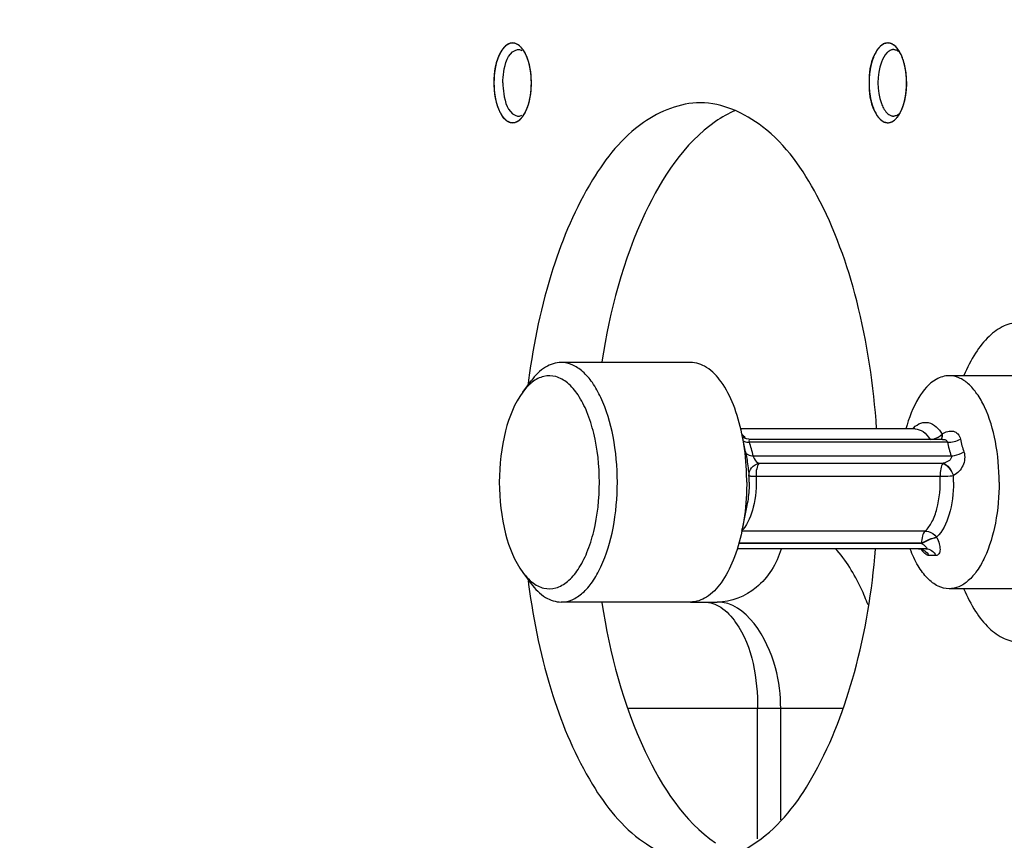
# Model space of a CAD drawing. Header units: millimetres. Extents: x 0 to 8410, y 0 to 5940.
# Tile 17 of 85: x 3842 to 3879, y 1267 to 1297. Entities that reach past the tile are written whole.
import ezdxf

# ---------------------------------------------------------------- set-up
doc = ezdxf.new("R2010")
doc.units = ezdxf.units.MM
doc.header["$LTSCALE"] = 462.55
doc.layers.get('0').update_dxf_attribs({"linetype": 'CONTINUOUS'})
for name, color, linetype in [('204101000013-1_DXF_DIMENSION', 7, 'CONTINUOUS'), ('304102000036DXF_CONTINUOUS_LINE', 7, 'CONTINUOUS'), ('304105000142DXF_CONTINUOUS_LINE', 7, 'CONTINUOUS'), ('627001000046DXF_CONTINUOUS_LINE', 7, 'CONTINUOUS'), ('628001000026DXF_CONTINUOUS_LINE', 7, 'CONTINUOUS')]:
    doc.layers.add(name, color=color, linetype=linetype)
doc.styles.get("Standard").update_dxf_attribs({"font": 'txt', "width": 0.7})
doc.dimstyles.new('DIMSTYLE_5', dxfattribs={"dimtxt": 70, "dimasz": 60, "dimexe": 1.5, "dimexo": 0, "dimtad": 1, "dimdsep": 46, "dimtxsty": 'Standard', "dimblk": '_FILLED', "dimblk1": '_FILLED', "dimblk2": '_FILLED', "dimcen": 0.09, "dimclrt": 5, "dimazin": 2, "dimtp": 0.01, "dimtm": 0.01, "dimtfac": 1, "dimtofl": 0, "dimtmove": 0, "dimatfit": 3, "dimldrblk": '_FILLED', "dimfxl": 0, "dimtolj": 1, "dimarcsym": 0})
doc.dimstyles.new('DIMSTYLE_6', dxfattribs={"dimtxt": 70, "dimasz": 60, "dimexe": 1.5, "dimexo": 0, "dimgap": 3.5, "dimtad": 0, "dimtih": 1, "dimtoh": 1, "dimdec": 1, "dimdsep": 46, "dimtxsty": 'Standard', "dimblk": '_FILLED', "dimblk1": '_FILLED', "dimblk2": '_FILLED', "dimcen": 0.09, "dimclrt": 5, "dimazin": 2, "dimtp": 0.5, "dimtm": 0.5, "dimtfac": 1, "dimtdec": 65535, "dimtofl": 0, "dimtmove": 0, "dimatfit": 3, "dimldrblk": '_FILLED', "dimfxl": 0, "dimtolj": 1, "dimarcsym": 0})

# ---------------------------------------------------------------- blocks, each defined once
blk = doc.blocks.new('_FILLED')
at = {"color": 0, "linetype": 'ByBlock'}
blk.add_solid([(0, 0), (-1, 0.125), (-1, -0.125)], dxfattribs=at)
blk = doc.blocks.new('*D12')
at = {"layer": '204101000013-1_DXF_DIMENSION', "color": 2, "linetype": 'Continuous'}
blk.add_line((5411.71, 857.498), (3813.401, 1344.993), dxfattribs=at)
at = {"layer": '204101000013-1_DXF_DIMENSION', "color": 2, "linetype": 'Continuous', "xscale": 60, "yscale": 60, "zscale": 60, "rotation": 343.03793827}
blk.add_blockref('_FILLED', (5411.71, 857.498), dxfattribs=at)
blk = doc.blocks.new('*D16')
at = {"layer": '204101000013-1_DXF_DIMENSION', "color": 2, "linetype": 'Continuous'}
blk.add_line((3938.067, 1344.993), (4378.676, 1344.993), dxfattribs=at)
for start, end in [(286.80863, 360), (193, 266.4012)]:
    blk.add_arc((3813.401, 1344.993), 550.274, start, end, dxfattribs=at)
for points in [[(4367.895, 1284.673), (4363.676, 1344.993), (4352.917, 1285.49)], [(3301.098, 1165.651), (3277.23, 1221.208), (3286.688, 1161.485)]]:
    blk.add_solid(points, dxfattribs=at)

msp = doc.modelspace()

# ---------------------------------------------------------------- linework, layer by layer
at = {"color": 2, "linetype": 'Continuous'}
msp.add_circle((3813.401, 1344.993), 432, dxfattribs=at)
at = {"layer": '304102000036DXF_CONTINUOUS_LINE', "color": 7, "linetype": 'Continuous'}
msp.add_line((3867.502, 1275.493), (3868.504, 1275.493), dxfattribs=at)
at = {"layer": '304102000036DXF_CONTINUOUS_LINE', "color": 9, "linetype": 'Continuous'}
for p, q in [((3873.212, 1271.493), (3865.173, 1271.493)), ((3870.023, 1266.597), (3870.023, 1271.493)), ((3870.889, 1267.312), (3870.889, 1271.493))]:
    msp.add_line(p, q, dxfattribs=at)
for points, knots in [([(3870.905, 1277.484), (3870.739, 1276.936), (3870.141, 1275.933), (3869.026, 1275.493), (3868.504, 1275.493)], [0, 0, 0, 0, 0.522907, 1, 1, 1, 1]), ([(3874.169, 1275.383), (3874.091, 1275.592), (3873.776, 1276.349), (3873.341, 1277.065), (3872.939, 1277.507)], [0, 0, 0, 0, 0.272426, 1, 1, 1, 1]), ([(3870.889, 1271.493), (3870.889, 1272.008), (3870.739, 1273.534), (3869.603, 1275.493), (3868.504, 1275.493)], [0, 0, 0, 0, 0.319291, 1, 1, 1, 1]), ([(3868.641, 1275.297), (3868.863, 1275.152), (3869.803, 1274.093), (3870.023, 1272.606), (3870.023, 1271.493)], [0, 0, 0, 0, 0.192487, 1, 1, 1, 1])]:
    msp.add_open_spline(points, degree=3, knots=knots, dxfattribs=at)
msp.add_open_spline([(3868.023, 1275.493), (3868.239, 1275.493), (3868.459, 1275.415), (3868.641, 1275.297)], degree=3, dxfattribs=at)
at = {"layer": '304105000142DXF_CONTINUOUS_LINE', "color": 7, "linetype": 'Continuous'}
for centre, radius, start, end in [((3860.037, 1295.45), 1.421, 25.1339, 28.1119), ((3874.143, 1295.461), 1.397, 25.0859, 28.9343), ((3860.037, 1294.535), 1.421, 331.8881, 334.8661), ((3874.132, 1294.53), 1.409, 331.0775, 335.3355), ((3889.08, 1280.198), 27.893, 172.5156, 172.7997), ((3889.08, 1279.787), 27.893, 187.2003, 187.4844)]:
    msp.add_arc(centre, radius, start, end, dxfattribs=at)
at = {"layer": '304105000142DXF_CONTINUOUS_LINE', "color": 2, "linetype": 'Continuous'}
for points, knots in [([(3861.299, 1296.104), (3861.285, 1296.125), (3861.258, 1296.168), (3861.224, 1296.221), (3861.196, 1296.263), (3861.18, 1296.291), (3861.164, 1296.304), (3861.149, 1296.319), (3861.129, 1296.337), (3861.106, 1296.36), (3861.083, 1296.382), (3861.066, 1296.398), (3861.054, 1296.409), (3861.05, 1296.414), (3861.046, 1296.418), (3861.042, 1296.419), (3861.034, 1296.423), (3861.024, 1296.428), (3861.008, 1296.435), (3860.979, 1296.448), (3860.95, 1296.462), (3860.925, 1296.473), (3860.915, 1296.478), (3860.907, 1296.482), (3860.9, 1296.485), (3860.894, 1296.484), (3860.886, 1296.484), (3860.875, 1296.484), (3860.858, 1296.484), (3860.837, 1296.484), (3860.812, 1296.485), (3860.791, 1296.485), (3860.774, 1296.485), (3860.763, 1296.484), (3860.755, 1296.486), (3860.747, 1296.481), (3860.732, 1296.475), (3860.712, 1296.466), (3860.687, 1296.455), (3860.662, 1296.444), (3860.641, 1296.435), (3860.627, 1296.428), (3860.619, 1296.424), (3860.61, 1296.421), (3860.601, 1296.412), (3860.585, 1296.397), (3860.566, 1296.379), (3860.543, 1296.357), (3860.52, 1296.336), (3860.5, 1296.318), (3860.485, 1296.303), (3860.475, 1296.294), (3860.469, 1296.283), (3860.462, 1296.273), (3860.45, 1296.254), (3860.433, 1296.228), (3860.412, 1296.197), (3860.392, 1296.165), (3860.374, 1296.139), (3860.363, 1296.12), (3860.356, 1296.11), (3860.35, 1296.096), (3860.343, 1296.08), (3860.332, 1296.053), (3860.318, 1296.02), (3860.301, 1295.98), (3860.284, 1295.94), (3860.271, 1295.91), (3860.262, 1295.89), (3860.256, 1295.877), (3860.252, 1295.857), (3860.245, 1295.834), (3860.232, 1295.787), (3860.218, 1295.733), (3860.203, 1295.678), (3860.194, 1295.647), (3860.188, 1295.624), (3860.182, 1295.6), (3860.177, 1295.566), (3860.17, 1295.523), (3860.163, 1295.472), (3860.155, 1295.421), (3860.148, 1295.378), (3860.143, 1295.344), (3860.137, 1295.31), (3860.135, 1295.264), (3860.131, 1295.192), (3860.127, 1295.101), (3860.123, 1295.029), (3860.122, 1294.993)], [0, 0, 0, 0, 0.03125, 0.0625, 0.078125, 0.09375, 0.101562, 0.109375, 0.125, 0.140625, 0.15625, 0.171875, 0.175781, 0.179688, 0.181641, 0.183594, 0.1875, 0.195312, 0.203125, 0.21875, 0.25, 0.257812, 0.265625, 0.269531, 0.273438, 0.277344, 0.28125, 0.289062, 0.296875, 0.3125, 0.328125, 0.34375, 0.351562, 0.359375, 0.363281, 0.367188, 0.375, 0.390625, 0.40625, 0.421875, 0.4375, 0.445312, 0.449219, 0.453125, 0.460938, 0.46875, 0.484375, 0.5, 0.515625, 0.53125, 0.539062, 0.546875, 0.550781, 0.554688, 0.5625, 0.578125, 0.59375, 0.609375, 0.625, 0.632812, 0.636719, 0.640625, 0.648438, 0.65625, 0.671875, 0.6875, 0.703125, 0.71875, 0.722656, 0.726562, 0.734375, 0.742188, 0.75, 0.78125, 0.796875, 0.804688, 0.8125, 0.820312, 0.828125, 0.84375, 0.859375, 0.875, 0.890625, 0.898438, 0.90625, 0.921875, 0.9375, 0.96875, 1, 1, 1, 1]), ([(3874.91, 1296.493), (3874.898, 1296.49), (3874.876, 1296.486), (3874.847, 1296.48), (3874.824, 1296.475), (3874.807, 1296.471), (3874.793, 1296.468), (3874.783, 1296.466), (3874.777, 1296.465), (3874.773, 1296.465), (3874.769, 1296.461), (3874.764, 1296.458), (3874.754, 1296.452), (3874.735, 1296.439), (3874.707, 1296.422), (3874.68, 1296.404), (3874.661, 1296.392), (3874.651, 1296.386), (3874.646, 1296.382), (3874.641, 1296.38), (3874.638, 1296.375), (3874.633, 1296.37), (3874.624, 1296.359), (3874.606, 1296.339), (3874.581, 1296.311), (3874.556, 1296.282), (3874.538, 1296.262), (3874.529, 1296.252), (3874.524, 1296.246), (3874.52, 1296.242), (3874.517, 1296.236), (3874.512, 1296.228), (3874.504, 1296.214), (3874.489, 1296.187), (3874.466, 1296.148), (3874.444, 1296.108), (3874.428, 1296.081), (3874.419, 1296.065), (3874.412, 1296.054), (3874.407, 1296.039), (3874.399, 1296.02), (3874.387, 1295.987), (3874.368, 1295.94), (3874.35, 1295.893), (3874.337, 1295.86), (3874.33, 1295.841), (3874.324, 1295.828), (3874.321, 1295.811), (3874.315, 1295.79), (3874.306, 1295.752), (3874.292, 1295.698), (3874.279, 1295.644), (3874.269, 1295.607), (3874.264, 1295.585), (3874.259, 1295.569), (3874.257, 1295.551), (3874.254, 1295.528), (3874.248, 1295.487), (3874.24, 1295.429), (3874.231, 1295.371), (3874.225, 1295.33), (3874.222, 1295.307), (3874.219, 1295.289), (3874.219, 1295.271), (3874.217, 1295.246), (3874.216, 1295.203), (3874.213, 1295.141), (3874.21, 1295.079), (3874.208, 1295.036), (3874.207, 1295.011), (3874.205, 1294.993), (3874.207, 1294.974), (3874.208, 1294.95), (3874.21, 1294.908), (3874.212, 1294.847), (3874.215, 1294.786), (3874.217, 1294.744), (3874.218, 1294.72), (3874.219, 1294.701), (3874.222, 1294.684), (3874.225, 1294.66), (3874.231, 1294.62), (3874.239, 1294.561), (3874.247, 1294.503), (3874.253, 1294.462), (3874.256, 1294.439), (3874.258, 1294.421), (3874.263, 1294.405), (3874.268, 1294.383), (3874.278, 1294.346), (3874.291, 1294.292), (3874.305, 1294.238), (3874.314, 1294.2), (3874.319, 1294.179), (3874.323, 1294.162), (3874.329, 1294.148), (3874.336, 1294.129), (3874.349, 1294.095), (3874.368, 1294.047), (3874.386, 1293.999), (3874.399, 1293.965), (3874.406, 1293.947), (3874.412, 1293.931), (3874.419, 1293.921), (3874.427, 1293.905), (3874.443, 1293.878), (3874.465, 1293.839), (3874.487, 1293.8), (3874.503, 1293.773), (3874.512, 1293.758), (3874.518, 1293.745), (3874.526, 1293.738), (3874.536, 1293.726), (3874.553, 1293.706), (3874.579, 1293.677), (3874.604, 1293.648), (3874.622, 1293.628), (3874.63, 1293.618), (3874.636, 1293.612), (3874.639, 1293.607), (3874.643, 1293.605), (3874.649, 1293.602), (3874.658, 1293.595), (3874.678, 1293.583), (3874.705, 1293.565), (3874.732, 1293.547), (3874.752, 1293.535), (3874.761, 1293.528), (3874.767, 1293.525), (3874.771, 1293.522), (3874.775, 1293.521), (3874.781, 1293.52), (3874.791, 1293.518), (3874.805, 1293.515), (3874.823, 1293.511), (3874.846, 1293.506), (3874.875, 1293.5), (3874.898, 1293.495), (3874.91, 1293.493)], [0, 0, 0, 0, 0.015625, 0.03125, 0.039062, 0.046875, 0.054688, 0.058594, 0.060547, 0.0625, 0.064453, 0.066406, 0.070312, 0.078125, 0.09375, 0.109375, 0.117188, 0.121094, 0.123047, 0.125, 0.126953, 0.128906, 0.132812, 0.140625, 0.15625, 0.171875, 0.179688, 0.183594, 0.185547, 0.1875, 0.189453, 0.191406, 0.195312, 0.203125, 0.21875, 0.234375, 0.242188, 0.246094, 0.25, 0.253906, 0.257812, 0.265625, 0.28125, 0.296875, 0.304688, 0.308594, 0.3125, 0.316406, 0.320312, 0.328125, 0.34375, 0.359375, 0.367188, 0.371094, 0.375, 0.378906, 0.382812, 0.390625, 0.40625, 0.421875, 0.429688, 0.433594, 0.4375, 0.441406, 0.445312, 0.453125, 0.46875, 0.484375, 0.492188, 0.496094, 0.5, 0.503906, 0.507812, 0.515625, 0.53125, 0.546875, 0.554688, 0.558594, 0.5625, 0.566406, 0.570312, 0.578125, 0.59375, 0.609375, 0.617188, 0.621094, 0.625, 0.628906, 0.632812, 0.640625, 0.65625, 0.671875, 0.679688, 0.683594, 0.6875, 0.691406, 0.695312, 0.703125, 0.71875, 0.734375, 0.742188, 0.746094, 0.75, 0.753906, 0.757812, 0.765625, 0.78125, 0.796875, 0.804688, 0.808594, 0.8125, 0.816406, 0.820312, 0.828125, 0.84375, 0.859375, 0.867188, 0.871094, 0.873047, 0.875, 0.876953, 0.878906, 0.882812, 0.890625, 0.90625, 0.921875, 0.929688, 0.933594, 0.935547, 0.9375, 0.939453, 0.941406, 0.945312, 0.953125, 0.960938, 0.96875, 0.984375, 1, 1, 1, 1]), ([(3875.371, 1296.126), (3875.363, 1296.139), (3875.347, 1296.166), (3875.326, 1296.2), (3875.311, 1296.224), (3875.303, 1296.237), (3875.289, 1296.254), (3875.269, 1296.28), (3875.249, 1296.305), (3875.236, 1296.322), (3875.226, 1296.332), (3875.209, 1296.347), (3875.19, 1296.366), (3875.174, 1296.382), (3875.164, 1296.39), (3875.157, 1296.398), (3875.15, 1296.402), (3875.14, 1296.409), (3875.122, 1296.42), (3875.102, 1296.433), (3875.085, 1296.445), (3875.075, 1296.451), (3875.059, 1296.456), (3875.041, 1296.464), (3875.021, 1296.472), (3875.008, 1296.476), (3874.998, 1296.481), (3874.987, 1296.483), (3874.968, 1296.485), (3874.942, 1296.489), (3874.921, 1296.491), (3874.91, 1296.493)], [0, 0, 0, 0, 0.0625, 0.125, 0.15625, 0.171875, 0.1875, 0.25, 0.3125, 0.328125, 0.34375, 0.375, 0.4375, 0.46875, 0.484375, 0.5, 0.515625, 0.53125, 0.5625, 0.625, 0.65625, 0.671875, 0.6875, 0.75, 0.78125, 0.8125, 0.828125, 0.84375, 0.875, 0.9375, 1, 1, 1, 1]), ([(3861.324, 1296.052), (3861.323, 1296.054), (3861.322, 1296.058), (3861.319, 1296.063), (3861.316, 1296.069), (3861.312, 1296.078), (3861.311, 1296.081), (3861.309, 1296.084), (3861.307, 1296.088), (3861.305, 1296.091), (3861.302, 1296.097), (3861.3, 1296.101), (3861.299, 1296.104)], [0, 0, 0, 0, 0.125, 0.25, 0.375, 0.5, 0.5625, 0.625, 0.75, 0.8125, 0.875, 1, 1, 1, 1]), ([(3861.477, 1295.565), (3861.472, 1295.587), (3861.465, 1295.619), (3861.456, 1295.662), (3861.447, 1295.695), (3861.439, 1295.728), (3861.43, 1295.76), (3861.421, 1295.792), (3861.412, 1295.824), (3861.402, 1295.854), (3861.393, 1295.879), (3861.387, 1295.9), (3861.38, 1295.918), (3861.371, 1295.941), (3861.361, 1295.968), (3861.345, 1296.006), (3861.332, 1296.034), (3861.324, 1296.052)], [0, 0, 0, 0, 0.125, 0.1875, 0.25, 0.3125, 0.375, 0.4375, 0.5, 0.5625, 0.625, 0.65625, 0.6875, 0.75, 0.8125, 0.875, 1, 1, 1, 1]), ([(3875.561, 1295.566), (3875.556, 1295.587), (3875.549, 1295.62), (3875.54, 1295.663), (3875.531, 1295.696), (3875.523, 1295.729), (3875.514, 1295.761), (3875.505, 1295.792), (3875.496, 1295.825), (3875.486, 1295.853), (3875.474, 1295.892), (3875.459, 1295.93), (3875.445, 1295.969), (3875.429, 1296.006), (3875.416, 1296.034), (3875.408, 1296.052)], [0, 0, 0, 0, 0.125, 0.1875, 0.25, 0.3125, 0.375, 0.4375, 0.5, 0.5625, 0.625, 0.75, 0.8125, 0.875, 1, 1, 1, 1]), ([(3861.53, 1294.993), (3861.53, 1295.016), (3861.529, 1295.051), (3861.528, 1295.099), (3861.526, 1295.136), (3861.525, 1295.173), (3861.522, 1295.21), (3861.519, 1295.247), (3861.517, 1295.285), (3861.513, 1295.318), (3861.509, 1295.353), (3861.505, 1295.388), (3861.498, 1295.436), (3861.489, 1295.495), (3861.481, 1295.542), (3861.477, 1295.565)], [0, 0, 0, 0, 0.125, 0.1875, 0.25, 0.3125, 0.375, 0.4375, 0.5, 0.5625, 0.625, 0.6875, 0.75, 0.875, 1, 1, 1, 1]), ([(3875.614, 1294.991), (3875.614, 1295.015), (3875.613, 1295.05), (3875.612, 1295.097), (3875.61, 1295.135), (3875.609, 1295.172), (3875.607, 1295.209), (3875.604, 1295.246), (3875.601, 1295.283), (3875.597, 1295.319), (3875.593, 1295.355), (3875.589, 1295.391), (3875.584, 1295.424), (3875.58, 1295.453), (3875.577, 1295.475), (3875.57, 1295.512), (3875.565, 1295.542), (3875.561, 1295.566)], [0, 0, 0, 0, 0.125, 0.1875, 0.25, 0.3125, 0.375, 0.4375, 0.5, 0.5625, 0.625, 0.6875, 0.75, 0.8125, 0.84375, 0.875, 1, 1, 1, 1]), ([(3860.122, 1294.993), (3860.123, 1294.957), (3860.127, 1294.885), (3860.131, 1294.796), (3860.135, 1294.725), (3860.136, 1294.68), (3860.142, 1294.646), (3860.147, 1294.612), (3860.154, 1294.569), (3860.162, 1294.518), (3860.17, 1294.466), (3860.176, 1294.424), (3860.181, 1294.389), (3860.187, 1294.366), (3860.193, 1294.342), (3860.202, 1294.311), (3860.217, 1294.257), (3860.231, 1294.202), (3860.244, 1294.155), (3860.25, 1294.132), (3860.255, 1294.112), (3860.261, 1294.099), (3860.269, 1294.079), (3860.282, 1294.049), (3860.299, 1294.009), (3860.316, 1293.969), (3860.33, 1293.936), (3860.341, 1293.909), (3860.349, 1293.892), (3860.354, 1293.878), (3860.361, 1293.868), (3860.373, 1293.849), (3860.39, 1293.823), (3860.41, 1293.792), (3860.431, 1293.76), (3860.448, 1293.733), (3860.46, 1293.715), (3860.467, 1293.705), (3860.473, 1293.693), (3860.483, 1293.685), (3860.498, 1293.67), (3860.518, 1293.652), (3860.541, 1293.63), (3860.564, 1293.608), (3860.583, 1293.59), (3860.599, 1293.575), (3860.608, 1293.565), (3860.617, 1293.562), (3860.625, 1293.558), (3860.639, 1293.552), (3860.66, 1293.543), (3860.685, 1293.531), (3860.709, 1293.52), (3860.73, 1293.511), (3860.744, 1293.505), (3860.753, 1293.5), (3860.761, 1293.501), (3860.772, 1293.501), (3860.789, 1293.501), (3860.81, 1293.501), (3860.835, 1293.501), (3860.856, 1293.501), (3860.873, 1293.501), (3860.883, 1293.501), (3860.892, 1293.501), (3860.898, 1293.5), (3860.904, 1293.503), (3860.913, 1293.507), (3860.923, 1293.512), (3860.948, 1293.523), (3860.977, 1293.536), (3861.005, 1293.549), (3861.022, 1293.556), (3861.032, 1293.561), (3861.039, 1293.564), (3861.044, 1293.566), (3861.047, 1293.57), (3861.052, 1293.574), (3861.064, 1293.586), (3861.081, 1293.602), (3861.104, 1293.624), (3861.127, 1293.646), (3861.147, 1293.664), (3861.162, 1293.679), (3861.178, 1293.692), (3861.195, 1293.72), (3861.223, 1293.763), (3861.257, 1293.817), (3861.285, 1293.86), (3861.299, 1293.881)], [0, 0, 0, 0, 0.03125, 0.0625, 0.078125, 0.09375, 0.101562, 0.109375, 0.125, 0.140625, 0.15625, 0.171875, 0.179688, 0.1875, 0.195312, 0.203125, 0.21875, 0.25, 0.257812, 0.265625, 0.273438, 0.277344, 0.28125, 0.296875, 0.3125, 0.328125, 0.34375, 0.351562, 0.359375, 0.363281, 0.367188, 0.375, 0.390625, 0.40625, 0.421875, 0.4375, 0.445312, 0.449219, 0.453125, 0.460938, 0.46875, 0.484375, 0.5, 0.515625, 0.53125, 0.539062, 0.546875, 0.550781, 0.554688, 0.5625, 0.578125, 0.59375, 0.609375, 0.625, 0.632812, 0.636719, 0.640625, 0.648438, 0.65625, 0.671875, 0.6875, 0.703125, 0.710938, 0.71875, 0.722656, 0.726562, 0.730469, 0.734375, 0.742188, 0.75, 0.78125, 0.796875, 0.804688, 0.8125, 0.816406, 0.818359, 0.820312, 0.824219, 0.828125, 0.84375, 0.859375, 0.875, 0.890625, 0.898438, 0.90625, 0.921875, 0.9375, 0.96875, 1, 1, 1, 1]), ([(3861.476, 1294.417), (3861.48, 1294.439), (3861.486, 1294.472), (3861.494, 1294.517), (3861.5, 1294.565), (3861.507, 1294.612), (3861.512, 1294.661), (3861.516, 1294.697), (3861.519, 1294.734), (3861.522, 1294.771), (3861.525, 1294.808), (3861.527, 1294.857), (3861.529, 1294.919), (3861.53, 1294.968), (3861.53, 1294.993)], [0, 0, 0, 0, 0.125, 0.1875, 0.25, 0.375, 0.4375, 0.5, 0.5625, 0.625, 0.6875, 0.75, 0.875, 1, 1, 1, 1]), ([(3875.56, 1294.418), (3875.564, 1294.44), (3875.57, 1294.473), (3875.578, 1294.518), (3875.583, 1294.554), (3875.588, 1294.589), (3875.592, 1294.625), (3875.596, 1294.662), (3875.601, 1294.698), (3875.603, 1294.733), (3875.606, 1294.768), (3875.608, 1294.803), (3875.61, 1294.841), (3875.612, 1294.877), (3875.613, 1294.928), (3875.614, 1294.966), (3875.614, 1294.991)], [0, 0, 0, 0, 0.125, 0.1875, 0.25, 0.3125, 0.375, 0.4375, 0.5, 0.5625, 0.625, 0.6875, 0.75, 0.8125, 0.875, 1, 1, 1, 1]), ([(3861.323, 1293.931), (3861.331, 1293.948), (3861.34, 1293.97), (3861.351, 1293.995), (3861.359, 1294.013), (3861.368, 1294.038), (3861.38, 1294.066), (3861.39, 1294.096), (3861.4, 1294.126), (3861.411, 1294.156), (3861.42, 1294.188), (3861.429, 1294.22), (3861.438, 1294.251), (3861.446, 1294.282), (3861.452, 1294.308), (3861.457, 1294.329), (3861.462, 1294.353), (3861.469, 1294.382), (3861.474, 1294.406), (3861.476, 1294.417)], [0, 0, 0, 0, 0.125, 0.15625, 0.1875, 0.25, 0.3125, 0.375, 0.4375, 0.5, 0.5625, 0.625, 0.6875, 0.75, 0.8125, 0.84375, 0.875, 0.9375, 1, 1, 1, 1]), ([(3875.407, 1293.93), (3875.415, 1293.947), (3875.424, 1293.969), (3875.436, 1293.994), (3875.443, 1294.013), (3875.452, 1294.037), (3875.464, 1294.066), (3875.474, 1294.096), (3875.484, 1294.126), (3875.495, 1294.156), (3875.504, 1294.188), (3875.513, 1294.219), (3875.522, 1294.251), (3875.53, 1294.285), (3875.539, 1294.317), (3875.549, 1294.362), (3875.556, 1294.396), (3875.56, 1294.418)], [0, 0, 0, 0, 0.125, 0.15625, 0.1875, 0.25, 0.3125, 0.375, 0.4375, 0.5, 0.5625, 0.625, 0.6875, 0.75, 0.8125, 0.875, 1, 1, 1, 1]), ([(3861.299, 1293.881), (3861.3, 1293.885), (3861.303, 1293.89), (3861.306, 1293.896), (3861.308, 1293.9), (3861.31, 1293.903), (3861.314, 1293.911), (3861.316, 1293.917), (3861.319, 1293.923), (3861.322, 1293.928), (3861.323, 1293.931)], [0, 0, 0, 0, 0.25, 0.375, 0.4375, 0.5, 0.625, 0.75, 0.875, 1, 1, 1, 1]), ([(3874.91, 1293.493), (3874.92, 1293.494), (3874.941, 1293.497), (3874.967, 1293.5), (3874.985, 1293.502), (3874.996, 1293.504), (3875.006, 1293.508), (3875.019, 1293.513), (3875.04, 1293.521), (3875.057, 1293.528), (3875.073, 1293.533), (3875.083, 1293.539), (3875.1, 1293.551), (3875.12, 1293.564), (3875.138, 1293.575), (3875.148, 1293.582), (3875.155, 1293.586), (3875.162, 1293.594), (3875.172, 1293.602), (3875.189, 1293.618), (3875.208, 1293.636), (3875.225, 1293.652), (3875.234, 1293.661), (3875.247, 1293.679), (3875.263, 1293.698), (3875.281, 1293.721), (3875.292, 1293.735), (3875.301, 1293.746), (3875.31, 1293.759), (3875.325, 1293.784), (3875.346, 1293.818), (3875.363, 1293.846), (3875.371, 1293.86)], [0, 0, 0, 0, 0.0625, 0.125, 0.15625, 0.171875, 0.1875, 0.21875, 0.25, 0.3125, 0.328125, 0.34375, 0.375, 0.4375, 0.46875, 0.484375, 0.5, 0.515625, 0.53125, 0.5625, 0.625, 0.65625, 0.671875, 0.6875, 0.75, 0.78125, 0.8125, 0.828125, 0.84375, 0.875, 0.9375, 1, 1, 1, 1]), ([(3875.371, 1293.86), (3875.374, 1293.865), (3875.378, 1293.873), (3875.383, 1293.882), (3875.386, 1293.887), (3875.388, 1293.892), (3875.394, 1293.903), (3875.398, 1293.911), (3875.402, 1293.919), (3875.405, 1293.927), (3875.407, 1293.93)], [0, 0, 0, 0, 0.25, 0.375, 0.4375, 0.5, 0.625, 0.75, 0.875, 1, 1, 1, 1])]:
    msp.add_open_spline(points, degree=3, knots=knots, dxfattribs=at)
at = {"layer": '304105000142DXF_CONTINUOUS_LINE', "color": 7, "linetype": 'Continuous'}
for points in [[(3860.826, 1296.493), (3860.728, 1296.493), (3860.629, 1296.443), (3860.556, 1296.378)], [(3861.2, 1296.263), (3861.112, 1296.38), (3860.972, 1296.493), (3860.826, 1296.493)], [(3875.179, 1296.378), (3875.106, 1296.443), (3875.007, 1296.493), (3874.91, 1296.493)], [(3861.53, 1294.993), (3861.53, 1295.353), (3861.477, 1295.727), (3861.324, 1296.053)], [(3874.876, 1296.119), (3874.782, 1296.023), (3874.719, 1295.898), (3874.672, 1295.772)], [(3874.672, 1295.772), (3874.49, 1295.285), (3874.49, 1294.7), (3874.672, 1294.213)], [(3861.324, 1293.932), (3861.477, 1294.258), (3861.53, 1294.632), (3861.53, 1294.993)], [(3869.189, 1293.959), (3868.926, 1293.846), (3868.676, 1293.703), (3868.441, 1293.539)], [(3860.826, 1293.493), (3860.923, 1293.493), (3861.022, 1293.542), (3861.095, 1293.607)], [(3874.91, 1293.493), (3875.028, 1293.493), (3875.146, 1293.566), (3875.226, 1293.652)]]:
    msp.add_open_spline(points, degree=3, dxfattribs=at)
for points, knots in [([(3874.91, 1296.493), (3874.689, 1296.493), (3874.25, 1295.914), (3874.178, 1294.993), (3874.25, 1294.072), (3874.689, 1293.493), (3874.91, 1293.493)], [0, 0, 0, 0, 0.19032, 0.5, 0.80968, 1, 1, 1, 1]), ([(3860.556, 1296.378), (3860.484, 1296.315), (3860.193, 1295.908), (3860.122, 1295.389), (3860.122, 1294.993)], [0, 0, 0, 0, 0.194905, 1, 1, 1, 1]), ([(3860.46, 1294.993), (3860.46, 1295.131), (3860.495, 1295.554), (3860.643, 1296.079), (3860.916, 1296.211)], [0, 0, 0, 0, 0.312435, 1, 1, 1, 1]), ([(3860.916, 1296.211), (3860.937, 1296.221), (3860.979, 1296.237), (3861.024, 1296.243), (3861.046, 1296.243)], [0, 0, 0, 0, 0.510361, 1, 1, 1, 1]), ([(3861.046, 1296.243), (3861.069, 1296.243), (3861.114, 1296.237), (3861.156, 1296.221), (3861.177, 1296.211)], [0, 0, 0, 0, 0.489639, 1, 1, 1, 1]), ([(3861.291, 1296.119), (3861.277, 1296.145), (3861.248, 1296.194), (3861.216, 1296.241), (3861.2, 1296.263)], [0, 0, 0, 0, 0.514897, 1, 1, 1, 1]), ([(3875.049, 1296.23), (3875.018, 1296.221), (3874.955, 1296.19), (3874.902, 1296.145), (3874.876, 1296.119)], [0, 0, 0, 0, 0.471231, 1, 1, 1, 1]), ([(3875.131, 1296.243), (3875.117, 1296.243), (3875.089, 1296.24), (3875.062, 1296.234), (3875.049, 1296.23)], [0, 0, 0, 0, 0.494731, 1, 1, 1, 1]), ([(3875.131, 1296.243), (3875.171, 1296.243), (3875.258, 1296.222), (3875.33, 1296.17), (3875.364, 1296.139)], [0, 0, 0, 0, 0.468495, 1, 1, 1, 1]), ([(3875.284, 1296.263), (3875.268, 1296.285), (3875.235, 1296.325), (3875.198, 1296.362), (3875.179, 1296.378)], [0, 0, 0, 0, 0.517173, 1, 1, 1, 1]), ([(3875.365, 1296.137), (3875.353, 1296.159), (3875.327, 1296.202), (3875.299, 1296.244), (3875.284, 1296.263)], [0, 0, 0, 0, 0.51338, 1, 1, 1, 1]), ([(3875.412, 1293.942), (3875.64, 1294.437), (3875.677, 1295.212), (3875.48, 1295.9), (3875.408, 1296.053)], [0, 0, 0, 0, 0.763353, 1, 1, 1, 1]), ([(3860.122, 1294.993), (3860.122, 1294.8), (3860.158, 1294.28), (3860.449, 1293.493), (3860.826, 1293.493)], [0, 0, 0, 0, 0.337501, 1, 1, 1, 1]), ([(3860.46, 1294.993), (3860.46, 1294.855), (3860.495, 1294.431), (3860.643, 1293.907), (3860.916, 1293.774)], [0, 0, 0, 0, 0.312435, 1, 1, 1, 1]), ([(3867.868, 1294.243), (3867.115, 1294.243), (3865.407, 1293.547), (3863.56, 1291.189), (3862.15, 1287.848), (3861.611, 1285.244), (3861.425, 1283.832)], [0, 0, 0, 0, 0.172895, 0.393204, 0.672953, 1, 1, 1, 1]), ([(3874.491, 1282.004), (3874.382, 1283.622), (3873.941, 1286.639), (3872.544, 1290.549), (3870.617, 1293.363), (3868.703, 1294.243), (3867.868, 1294.243)], [0, 0, 0, 0, 0.326803, 0.610145, 0.831587, 1, 1, 1, 1]), ([(3874.672, 1294.213), (3874.694, 1294.155), (3874.773, 1293.975), (3874.916, 1293.795), (3875.049, 1293.755)], [0, 0, 0, 0, 0.309424, 1, 1, 1, 1]), ([(3861.2, 1293.722), (3861.216, 1293.744), (3861.248, 1293.791), (3861.277, 1293.84), (3861.291, 1293.866)], [0, 0, 0, 0, 0.485103, 1, 1, 1, 1]), ([(3875.364, 1293.846), (3875.347, 1293.83), (3875.311, 1293.801), (3875.27, 1293.778), (3875.25, 1293.769)], [0, 0, 0, 0, 0.519543, 1, 1, 1, 1]), ([(3875.284, 1293.722), (3875.299, 1293.742), (3875.327, 1293.783), (3875.353, 1293.826), (3875.365, 1293.848)], [0, 0, 0, 0, 0.48662, 1, 1, 1, 1]), ([(3860.916, 1293.774), (3860.937, 1293.764), (3860.979, 1293.748), (3861.024, 1293.743), (3861.046, 1293.743)], [0, 0, 0, 0, 0.510361, 1, 1, 1, 1]), ([(3861.046, 1293.743), (3861.069, 1293.743), (3861.114, 1293.748), (3861.156, 1293.764), (3861.177, 1293.774)], [0, 0, 0, 0, 0.489639, 1, 1, 1, 1]), ([(3861.095, 1293.607), (3861.103, 1293.614), (3861.119, 1293.629), (3861.134, 1293.644), (3861.142, 1293.653)], [0, 0, 0, 0, 0.492345, 1, 1, 1, 1]), ([(3861.142, 1293.653), (3861.152, 1293.663), (3861.172, 1293.686), (3861.191, 1293.71), (3861.2, 1293.722)], [0, 0, 0, 0, 0.490396, 1, 1, 1, 1]), ([(3868.441, 1293.539), (3867.257, 1292.716), (3865.322, 1289.719), (3864.475, 1286.437), (3864.173, 1284.521)], [0, 0, 0, 0, 0.426359, 1, 1, 1, 1]), ([(3875.049, 1293.755), (3875.062, 1293.751), (3875.089, 1293.745), (3875.117, 1293.743), (3875.131, 1293.743)], [0, 0, 0, 0, 0.505269, 1, 1, 1, 1]), ([(3875.25, 1293.769), (3875.231, 1293.761), (3875.192, 1293.747), (3875.151, 1293.743), (3875.131, 1293.743)], [0, 0, 0, 0, 0.51004, 1, 1, 1, 1]), ([(3875.226, 1293.652), (3875.236, 1293.663), (3875.256, 1293.686), (3875.275, 1293.71), (3875.284, 1293.722)], [0, 0, 0, 0, 0.490444, 1, 1, 1, 1]), ([(3867.868, 1265.743), (3868.681, 1265.743), (3870.538, 1266.57), (3872.447, 1269.259), (3873.851, 1273.014), (3874.322, 1275.919), (3874.453, 1277.482)], [0, 0, 0, 0, 0.169519, 0.390563, 0.672948, 1, 1, 1, 1]), ([(3861.425, 1276.154), (3861.611, 1274.741), (3862.15, 1272.137), (3863.56, 1268.796), (3865.407, 1266.439), (3867.115, 1265.743), (3867.868, 1265.743)], [0, 0, 0, 0, 0.327047, 0.606796, 0.827105, 1, 1, 1, 1]), ([(3864.173, 1275.465), (3864.475, 1273.548), (3865.322, 1270.267), (3867.257, 1267.269), (3868.441, 1266.446)], [0, 0, 0, 0, 0.573641, 1, 1, 1, 1])]:
    msp.add_open_spline(points, degree=3, knots=knots, dxfattribs=at)
at = {"layer": '304105000142DXF_CONTINUOUS_LINE', "color": 2, "linetype": 'Continuous'}
msp.add_open_spline([(3875.408, 1296.052), (3875.407, 1296.055), (3875.404, 1296.061), (3875.4, 1296.069), (3875.396, 1296.077), (3875.39, 1296.09), (3875.387, 1296.096), (3875.381, 1296.107), (3875.376, 1296.117), (3875.373, 1296.123), (3875.371, 1296.126)], degree=3, dxfattribs=at)
at = {"layer": '627001000046DXF_CONTINUOUS_LINE', "color": 7, "linetype": 'Continuous'}
for points, knots in [([(3879.863, 1285.993), (3879.663, 1285.993), (3879.231, 1285.888), (3878.66, 1285.466), (3878.156, 1284.82), (3877.89, 1284.293), (3877.767, 1284.002)], [0, 0, 0, 0, 0.197583, 0.421887, 0.688163, 1, 1, 1, 1]), ([(3877.768, 1275.983), (3877.89, 1275.692), (3878.156, 1275.166), (3878.66, 1274.519), (3879.232, 1274.097), (3879.663, 1273.993), (3879.863, 1273.993)], [0, 0, 0, 0, 0.311834, 0.578108, 0.802413, 1, 1, 1, 1])]:
    msp.add_open_spline(points, degree=3, knots=knots, dxfattribs=at)
at = {"layer": '628001000026DXF_CONTINUOUS_LINE', "color": 7, "linetype": 'Continuous'}
for p, q in [((3867.502, 1284.493), (3862.646, 1284.493)), ((3879.863, 1283.993), (3877.214, 1283.993)), ((3861.206, 1283.38), (3861.522, 1283.804)), ((3875.94, 1281.993), (3869.388, 1281.993)), ((3869.47, 1281.687), (3869.457, 1281.697)), ((3869.582, 1281.071), (3869.457, 1281.697)), ((3869.529, 1281.652), (3869.47, 1281.687)), ((3876.957, 1281.602), (3869.743, 1281.602)), ((3869.569, 1281.13), (3869.581, 1281.072)), ((3869.622, 1279.116), (3869.447, 1278.239)), ((3876.343, 1277.493), (3869.252, 1277.493)), ((3861.206, 1276.605), (3861.522, 1276.181)), ((3879.863, 1275.993), (3877.214, 1275.993)), ((3867.502, 1275.493), (3862.646, 1275.493))]:
    msp.add_line(p, q, dxfattribs=at)
at = {"layer": '628001000026DXF_CONTINUOUS_LINE', "color": 9, "linetype": 'Continuous'}
for p, q in [((3876.949, 1281.803), (3876.957, 1281.808)), ((3877.148, 1281.502), (3869.715, 1281.502)), ((3869.855, 1280.983), (3877.289, 1280.983)), ((3870.08, 1280.71), (3876.996, 1280.71)), ((3870.08, 1280.71), (3870.08, 1280.705)), ((3870.08, 1280.705), (3876.989, 1280.705)), ((3876.996, 1280.71), (3876.989, 1280.705)), ((3869.698, 1280.248), (3869.698, 1280.244)), ((3869.964, 1280.216), (3876.873, 1280.216)), ((3877.379, 1280.248), (3877.372, 1280.244)), ((3869.622, 1279.118), (3869.622, 1279.116)), ((3876.315, 1278.16), (3869.428, 1278.16)), ((3876.745, 1277.93), (3876.749, 1277.922)), ((3876.179, 1277.693), (3869.315, 1277.693)), ((3876.175, 1277.701), (3869.317, 1277.701)), ((3876.175, 1277.701), (3876.179, 1277.693))]:
    msp.add_line(p, q, dxfattribs=at)
at = {"layer": '628001000026DXF_CONTINUOUS_LINE', "color": 7, "linetype": 'Continuous'}
for points in [[(3869.743, 1281.602), (3869.693, 1281.605), (3869.603, 1281.623), (3869.529, 1281.652)], [(3876.062, 1277.493), (3876.089, 1277.492), (3876.158, 1277.479), (3876.203, 1277.462), (3876.217, 1277.454)]]:
    msp.add_lwpolyline(points, dxfattribs=at)
at = {"layer": '628001000026DXF_CONTINUOUS_LINE', "color": 9, "linetype": 'Continuous'}
for centre, radius, start, end in [((3876.626, 1281.276), 1.065, 134.2635, 137.1845), ((3868.727, 1281.102), 0.993, 41.8525, 43.892), ((3876.811, 1281.68), 0.134, 323.4715, 329.5616), ((3876.823, 1281.682), 0.129, 321.3801, 326.7362), ((3881.392, 1282.368), 3.83, 191.4699, 198.8613), ((3865.02, 1279.951), 4.944, 12.0448, 18.2864), ((3881.984, 1282.534), 4.945, 192.0449, 198.2863), ((3864.935, 1279.993), 4.77, 359.9966, 3.0208), ((3872.608, 1279.993), 4.77, 359.9966, 3.0208), ((3868.733, 1278.878), 0.985, 315.7457, 317.9475), ((3877.29, 1278.314), 1.408, 216.5555, 218.7144), ((3877.151, 1278.203), 1.23, 218.7393, 219.7912)]:
    msp.add_arc(centre, radius, start, end, dxfattribs=at)
at = {"layer": '628001000026DXF_CONTINUOUS_LINE', "color": 7, "linetype": 'Continuous'}
for centre, radius, start, end in [((3861.718, 1280.21), 7.881, 11.2372, 11.6915), ((3861.74, 1279.77), 7.858, 348.1163, 348.7633)]:
    msp.add_arc(centre, radius, start, end, dxfattribs=at)
for points, knots in [([(3862.646, 1284.493), (3862.442, 1284.493), (3861.989, 1284.339), (3861.671, 1284.002), (3861.522, 1283.804)], [0, 0, 0, 0, 0.450593, 1, 1, 1, 1]), ([(3864.758, 1279.993), (3864.758, 1280.569), (3864.662, 1281.657), (3864.296, 1282.921), (3863.853, 1283.72), (3863.49, 1284.149), (3863.086, 1284.425), (3862.786, 1284.493), (3862.646, 1284.493)], [0, 0, 0, 0, 0.323226, 0.60918, 0.729674, 0.833112, 0.921296, 1, 1, 1, 1]), ([(3869.435, 1281.807), (3869.358, 1282.181), (3869.165, 1282.864), (3868.728, 1283.73), (3868.182, 1284.327), (3867.712, 1284.493), (3867.502, 1284.493)], [0, 0, 0, 0, 0.325119, 0.600816, 0.820994, 1, 1, 1, 1]), ([(3864.082, 1279.993), (3864.082, 1280.613), (3863.989, 1281.516), (3863.649, 1282.605), (3863.324, 1283.25), (3862.933, 1283.722), (3862.475, 1283.994), (3861.975, 1284.006), (3861.689, 1283.85), (3861.56, 1283.75)], [0, 0, 0, 0, 0.341376, 0.493795, 0.626256, 0.736532, 0.827598, 0.91017, 1, 1, 1, 1]), ([(3877.214, 1283.993), (3877.046, 1283.993), (3876.56, 1283.838), (3875.963, 1283.102), (3875.701, 1282.407), (3875.59, 1282.001)], [0, 0, 0, 0, 0.185244, 0.534757, 1, 1, 1, 1]), ([(3879.092, 1279.993), (3879.092, 1280.505), (3879.007, 1281.472), (3878.682, 1282.596), (3878.288, 1283.306), (3877.965, 1283.687), (3877.606, 1283.933), (3877.339, 1283.993), (3877.214, 1283.993)], [0, 0, 0, 0, 0.323236, 0.609184, 0.729677, 0.833114, 0.921297, 1, 1, 1, 1]), ([(3861.56, 1283.75), (3861.528, 1283.725), (3861.398, 1283.615), (3861.284, 1283.485), (3861.206, 1283.381)], [0, 0, 0, 0, 0.234211, 1, 1, 1, 1]), ([(3861.206, 1283.381), (3860.889, 1282.956), (3860.455, 1281.821), (3860.326, 1280.643), (3860.326, 1279.993)], [0, 0, 0, 0, 0.449022, 1, 1, 1, 1]), ([(3869.614, 1279.993), (3869.614, 1280.142), (3869.601, 1280.73), (3869.533, 1281.317), (3869.447, 1281.746)], [0, 0, 0, 0, 0.254969, 1, 1, 1, 1]), ([(3869.581, 1281.072), (3869.598, 1280.99), (3869.646, 1280.716), (3869.673, 1280.44), (3869.698, 1280.248)], [0, 0, 0, 0, 0.301917, 1, 1, 1, 1]), ([(3860.326, 1279.993), (3860.326, 1279.343), (3860.455, 1278.164), (3860.889, 1277.029), (3861.206, 1276.605)], [0, 0, 0, 0, 0.550978, 1, 1, 1, 1]), ([(3861.56, 1276.235), (3861.689, 1276.135), (3861.974, 1275.979), (3862.475, 1275.991), (3862.932, 1276.263), (3863.324, 1276.735), (3863.649, 1277.38), (3863.989, 1278.469), (3864.082, 1279.373), (3864.082, 1279.993)], [0, 0, 0, 0, 0.089835, 0.172407, 0.26347, 0.373744, 0.506203, 0.658621, 1, 1, 1, 1]), ([(3862.646, 1275.493), (3862.786, 1275.493), (3863.086, 1275.56), (3863.49, 1275.837), (3863.853, 1276.265), (3864.296, 1277.064), (3864.662, 1278.328), (3864.758, 1279.416), (3864.758, 1279.993)], [0, 0, 0, 0, 0.078704, 0.166888, 0.270326, 0.39082, 0.676773, 1, 1, 1, 1]), ([(3869.614, 1279.993), (3869.614, 1279.843), (3869.601, 1279.255), (3869.533, 1278.669), (3869.447, 1278.239)], [0, 0, 0, 0, 0.254969, 1, 1, 1, 1]), ([(3879.092, 1279.993), (3879.092, 1279.48), (3879.007, 1278.513), (3878.682, 1277.389), (3878.288, 1276.679), (3877.965, 1276.298), (3877.606, 1276.052), (3877.339, 1275.993), (3877.214, 1275.993)], [0, 0, 0, 0, 0.323236, 0.609184, 0.729677, 0.833114, 0.921297, 1, 1, 1, 1]), ([(3869.43, 1278.152), (3869.352, 1277.782), (3869.159, 1277.105), (3868.721, 1276.247), (3868.178, 1275.656), (3867.711, 1275.493), (3867.502, 1275.493)], [0, 0, 0, 0, 0.32498, 0.600495, 0.820694, 1, 1, 1, 1]), ([(3877.214, 1275.993), (3877.072, 1275.993), (3876.764, 1276.073), (3876.363, 1276.391), (3876.014, 1276.874), (3875.835, 1277.265), (3875.753, 1277.481)], [0, 0, 0, 0, 0.194012, 0.417182, 0.685051, 1, 1, 1, 1]), ([(3861.206, 1276.605), (3861.233, 1276.568), (3861.339, 1276.434), (3861.461, 1276.312), (3861.56, 1276.235)], [0, 0, 0, 0, 0.266765, 1, 1, 1, 1]), ([(3861.522, 1276.181), (3861.671, 1275.983), (3861.989, 1275.646), (3862.442, 1275.493), (3862.646, 1275.493)], [0, 0, 0, 0, 0.549407, 1, 1, 1, 1])]:
    msp.add_open_spline(points, degree=3, knots=knots, dxfattribs=at)
at = {"layer": '628001000026DXF_CONTINUOUS_LINE', "color": 9, "linetype": 'Continuous'}
for points, knots in [([(3875.883, 1282.039), (3875.959, 1282.113), (3876.128, 1282.236), (3876.576, 1282.265), (3876.829, 1281.992), (3876.949, 1281.803)], [0, 0, 0, 0, 0.251249, 0.471941, 1, 1, 1, 1]), ([(3875.94, 1281.993), (3876.043, 1281.993), (3876.277, 1281.9), (3876.427, 1281.712), (3876.497, 1281.602)], [0, 0, 0, 0, 0.441269, 1, 1, 1, 1]), ([(3876.501, 1281.602), (3876.541, 1281.602), (3876.706, 1281.624), (3876.861, 1281.713), (3876.949, 1281.803)], [0, 0, 0, 0, 0.238981, 1, 1, 1, 1]), ([(3876.926, 1281.612), (3876.933, 1281.624), (3876.958, 1281.684), (3876.958, 1281.753), (3876.949, 1281.803)], [0, 0, 0, 0, 0.20658, 1, 1, 1, 1]), ([(3876.931, 1281.611), (3876.938, 1281.623), (3876.966, 1281.684), (3876.964, 1281.755), (3876.957, 1281.808)], [0, 0, 0, 0, 0.205213, 1, 1, 1, 1]), ([(3876.957, 1281.808), (3877.079, 1281.882), (3877.307, 1281.966), (3877.567, 1281.815), (3877.624, 1281.679), (3877.639, 1281.607)], [0, 0, 0, 0, 0.507793, 0.739431, 1, 1, 1, 1]), ([(3869.486, 1281.543), (3869.499, 1281.534), (3869.571, 1281.501), (3869.652, 1281.499), (3869.715, 1281.502)], [0, 0, 0, 0, 0.198374, 1, 1, 1, 1]), ([(3869.742, 1281.602), (3869.727, 1281.602), (3869.678, 1281.581), (3869.703, 1281.527), (3869.715, 1281.502)], [0, 0, 0, 0, 0.355938, 1, 1, 1, 1]), ([(3876.958, 1281.602), (3876.999, 1281.602), (3877.075, 1281.601), (3877.146, 1281.538), (3877.148, 1281.502)], [0, 0, 0, 0, 0.536432, 1, 1, 1, 1]), ([(3869.615, 1281.058), (3869.628, 1281.046), (3869.701, 1281.001), (3869.788, 1280.987), (3869.855, 1280.983)], [0, 0, 0, 0, 0.20498, 1, 1, 1, 1]), ([(3869.855, 1280.983), (3869.858, 1280.946), (3869.901, 1280.829), (3870.001, 1280.742), (3870.08, 1280.71)], [0, 0, 0, 0, 0.300305, 1, 1, 1, 1]), ([(3877.289, 1280.983), (3877.304, 1280.951), (3877.29, 1280.868), (3877.176, 1280.769), (3877.069, 1280.728), (3876.996, 1280.71)], [0, 0, 0, 0, 0.236894, 0.489133, 1, 1, 1, 1]), ([(3877.289, 1280.983), (3877.329, 1280.985), (3877.496, 1281.007), (3877.658, 1281.066), (3877.768, 1281.13)], [0, 0, 0, 0, 0.239471, 1, 1, 1, 1]), ([(3877.768, 1281.13), (3877.824, 1280.966), (3877.78, 1280.589), (3877.528, 1280.326), (3877.379, 1280.248)], [0, 0, 0, 0, 0.508451, 1, 1, 1, 1]), ([(3869.698, 1280.248), (3869.694, 1280.35), (3869.774, 1280.57), (3869.973, 1280.684), (3870.08, 1280.71)], [0, 0, 0, 0, 0.482527, 1, 1, 1, 1]), ([(3869.698, 1280.244), (3869.694, 1280.346), (3869.775, 1280.567), (3869.974, 1280.678), (3870.08, 1280.705)], [0, 0, 0, 0, 0.482531, 1, 1, 1, 1]), ([(3870.08, 1280.705), (3870.032, 1280.647), (3869.972, 1280.481), (3869.959, 1280.31), (3869.964, 1280.216)], [0, 0, 0, 0, 0.445979, 1, 1, 1, 1]), ([(3876.989, 1280.705), (3876.941, 1280.647), (3876.881, 1280.48), (3876.868, 1280.31), (3876.873, 1280.216)], [0, 0, 0, 0, 0.445927, 1, 1, 1, 1]), ([(3876.989, 1280.705), (3877.072, 1280.669), (3877.228, 1280.526), (3877.334, 1280.35), (3877.372, 1280.244)], [0, 0, 0, 0, 0.449076, 1, 1, 1, 1]), ([(3876.996, 1280.71), (3877.081, 1280.676), (3877.235, 1280.529), (3877.339, 1280.353), (3877.379, 1280.248)], [0, 0, 0, 0, 0.449075, 1, 1, 1, 1]), ([(3869.964, 1280.216), (3869.985, 1279.827), (3869.93, 1279.13), (3869.67, 1278.447), (3869.464, 1278.218)], [0, 0, 0, 0, 0.558774, 1, 1, 1, 1]), ([(3869.698, 1280.244), (3869.7, 1280.241), (3869.707, 1280.236), (3869.715, 1280.234), (3869.72, 1280.233)], [0, 0, 0, 0, 0.359886, 1, 1, 1, 1]), ([(3869.72, 1280.233), (3869.733, 1280.229), (3869.814, 1280.217), (3869.895, 1280.216), (3869.964, 1280.216)], [0, 0, 0, 0, 0.157523, 1, 1, 1, 1]), ([(3876.315, 1278.16), (3876.419, 1278.256), (3876.6, 1278.524), (3876.846, 1279.21), (3876.894, 1279.807), (3876.873, 1280.216)], [0, 0, 0, 0, 0.194407, 0.435693, 1, 1, 1, 1]), ([(3876.873, 1280.216), (3877, 1280.216), (3877.167, 1280.224), (3877.332, 1280.24), (3877.372, 1280.244)], [0, 0, 0, 0, 0.761873, 1, 1, 1, 1]), ([(3869.705, 1279.993), (3869.705, 1279.918), (3869.698, 1279.625), (3869.664, 1279.332), (3869.622, 1279.118)], [0, 0, 0, 0, 0.254978, 1, 1, 1, 1]), ([(3877.378, 1279.993), (3877.378, 1279.578), (3877.29, 1278.851), (3876.977, 1278.146), (3876.745, 1277.93)], [0, 0, 0, 0, 0.567093, 1, 1, 1, 1]), ([(3876.315, 1278.16), (3876.264, 1278.112), (3876.194, 1277.955), (3876.175, 1277.794), (3876.175, 1277.701)], [0, 0, 0, 0, 0.432732, 1, 1, 1, 1]), ([(3876.175, 1277.701), (3876.268, 1277.762), (3876.456, 1277.849), (3876.652, 1277.912), (3876.745, 1277.93)], [0, 0, 0, 0, 0.542055, 1, 1, 1, 1]), ([(3876.179, 1277.693), (3876.274, 1277.75), (3876.46, 1277.839), (3876.656, 1277.908), (3876.749, 1277.922)], [0, 0, 0, 0, 0.542141, 1, 1, 1, 1]), ([(3876.315, 1278.16), (3876.355, 1278.16), (3876.52, 1278.137), (3876.668, 1278.031), (3876.745, 1277.93)], [0, 0, 0, 0, 0.2387, 1, 1, 1, 1]), ([(3876.749, 1277.922), (3876.787, 1277.845), (3876.847, 1277.694), (3876.88, 1277.483), (3876.858, 1277.298), (3876.756, 1277.241), (3876.714, 1277.241)], [0, 0, 0, 0, 0.33196, 0.619649, 0.834806, 1, 1, 1, 1]), ([(3876.179, 1277.693), (3876.207, 1277.675), (3876.26, 1277.64), (3876.32, 1277.591), (3876.355, 1277.551), (3876.372, 1277.527), (3876.373, 1277.495), (3876.352, 1277.493), (3876.343, 1277.493)], [0, 0, 0, 0, 0.325755, 0.619632, 0.745023, 0.845325, 0.913599, 1, 1, 1, 1]), ([(3876.455, 1277.241), (3876.414, 1277.241), (3876.315, 1277.294), (3876.245, 1277.369), (3876.206, 1277.416)], [0, 0, 0, 0, 0.40108, 1, 1, 1, 1]), ([(3876.343, 1277.493), (3876.418, 1277.493), (3876.576, 1277.441), (3876.678, 1277.314), (3876.714, 1277.241)], [0, 0, 0, 0, 0.481809, 1, 1, 1, 1]), ([(3876.714, 1277.241), (3876.69, 1277.242), (3876.604, 1277.243), (3876.518, 1277.243), (3876.455, 1277.241)], [0, 0, 0, 0, 0.272005, 1, 1, 1, 1])]:
    msp.add_open_spline(points, degree=3, knots=knots, dxfattribs=at)
for points in [[(3869.467, 1281.764), (3869.501, 1281.727), (3869.532, 1281.686), (3869.56, 1281.645)], [(3877.148, 1281.502), (3877.315, 1281.493), (3877.49, 1281.53), (3877.639, 1281.607)], [(3869.57, 1281.129), (3869.576, 1281.101), (3869.594, 1281.076), (3869.615, 1281.058)], [(3876.061, 1277.493), (3876.143, 1277.493), (3876.228, 1277.466), (3876.297, 1277.42)], [(3876.297, 1277.42), (3876.363, 1277.376), (3876.419, 1277.312), (3876.455, 1277.241)]]:
    msp.add_open_spline(points, degree=3, dxfattribs=at)

# ---------------------------------------------------------------- dimensions: what is measured, and where the dimension line sits
at = {"layer": '204101000013-1_DXF_DIMENSION', "color": 2, "linetype": 'Continuous'}
dim = msp.add_angular_dim_2l(base=(3875.694, 798.255), line1=((3282.592, 1222.446), (3277.23, 1221.208)), line2=((3932.564, 1344.993), (3938.067, 1344.993)), dimstyle='DIMSTYLE_6', dxfattribs=at)
dim.commit()
dim.dimension.update_dxf_attribs({"geometry": '*D16', "text_midpoint": (3778.861, 763.255), "dimtype": 162})
dim = msp.add_radius_dim(center=(3813.401, 1344.993), mpoint=(5411.71, 857.498), text='R<>', dimstyle='DIMSTYLE_5', override={"dimpost": '<>'}, dxfattribs=at)
dim.commit()
dim.dimension.update_dxf_attribs({"geometry": '*D12', "text_midpoint": (5012.481, 997.561), "dimtype": 164})

doc.saveas('drawing.dxf')
